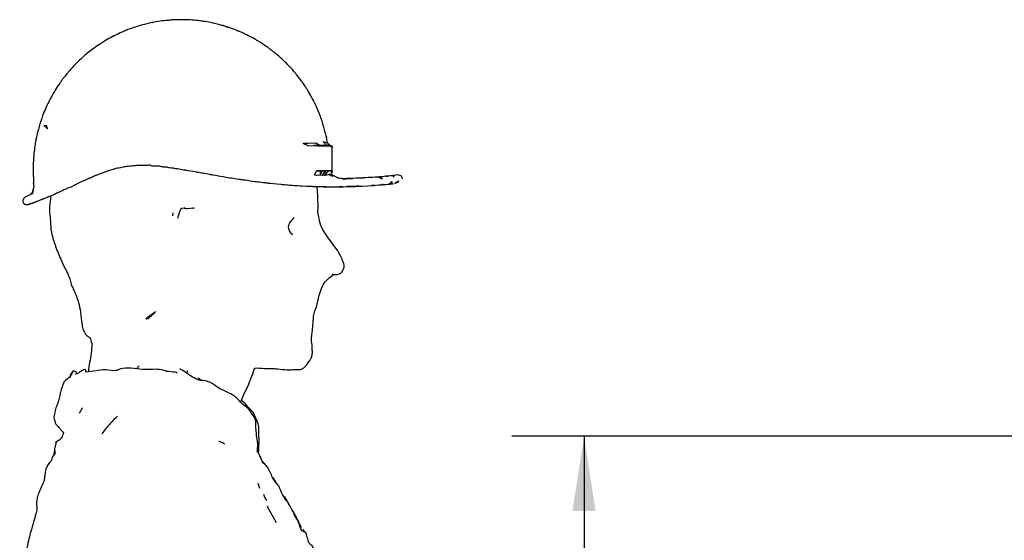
# Paper-space layout 'Sheet7' of a CAD drawing. Header units: inches. Extents: x 2.58 to 9.71, y 0.37 to 7.49.
# Tile 4 of 13: x 2.59 to 4.29, y 6.56 to 7.46. Entities that reach past the tile are written whole.
import ezdxf

# ---------------------------------------------------------------- set-up
doc = ezdxf.new("R2010")
doc.units = ezdxf.units.IN
doc.header["$MEASUREMENT"] = 0
doc.layers.add('FORMAT', color=7, linetype='Continuous')
doc.styles.add('SLDTEXTSTYLE0', font='TXT', dxfattribs={"width": 0.75})
doc.dimstyles.new('SLDDIMSTYLE11', dxfattribs={"dimtxt": 0.104167, "dimasz": 0.13, "dimexe": 0, "dimexo": 0.0625, "dimgap": 0.026042, "dimtad": 0, "dimtih": 1, "dimtoh": 1, "dimdec": 1, "dimlfac": 18, "dimrnd": 1e-09, "dimzin": 12, "dimdsep": 46, "dimtxsty": 'SLDTEXTSTYLE0', "dimsah": 1, "dimcen": 0.09, "dimadec": 0, "dimazin": 3, "dimtfac": 1, "dimtdec": 1, "dimtofl": 0, "dimtmove": 0, "dimatfit": 3, "dimfxl": 1, "dimfrac": 2, "dimtolj": 1, "dimtzin": 12, "dimarcsym": 0})

# ---------------------------------------------------------------- blocks, each defined once
blk = doc.blocks.new('_D_34')
at = {"layer": 'FORMAT', "color": 7}
for p, q in [((6.2033, 6.7415), (3.4416, 6.7415)), ((3.5666, 6.7415), (3.5666, 5.2082)), ((3.4126, 5.1871), (3.3809, 5.1871)), ((3.3809, 5.1871), (3.3809, 5.0216)), ((3.7205, 5.1871), (3.7522, 5.1871)), ((3.7522, 5.1871), (3.7522, 5.0216)), ((3.3809, 5.0216), (3.4126, 5.0216)), ((3.7522, 5.0216), (3.7205, 5.0216)), ((3.5666, 3.3413), (3.5666, 4.8616)), ((4.2917, 3.3413), (3.4416, 3.3413))]:
    blk.add_line(p, q, dxfattribs=at)
for points in [[(3.5666, 6.7415), (3.5466, 6.6115), (3.5866, 6.6115)], [(3.5666, 3.3413), (3.5866, 3.4713), (3.5466, 3.4713)]]:
    blk.add_solid(points, dxfattribs=at)
at = {"layer": 'FORMAT', "color": 7, "char_height": 0.10417, "attachment_point": 1, "style": 'SLDTEXTSTYLE0'}
for s, insert in [('1555', (3.4126, 5.1559)), ('61.2', (3.4319, 4.9959))]:
    blk.add_mtext(s, dxfattribs=dict(at, insert=insert))

psp = doc.layouts.new('Sheet7')

# ---------------------------------------------------------------- linework, layer by layer
at = {"color": 7, "linetype": 'Continuous', "lineweight": 25}
for p, q in [((2.6356, 7.27981), (2.63051, 7.27987)), ((3.11671, 7.24568), (3.09803, 7.24568)), ((3.12215, 7.24924), (3.12215, 7.24924)), ((3.12661, 7.24568), (3.12718, 7.24568)), ((3.12718, 7.24568), (3.12797, 7.24506)), ((3.12824, 7.24485), (3.12992, 7.24353)), ((3.12992, 7.22692), (3.12992, 7.24415)), ((3.12992, 7.2013), (3.12992, 7.22241)), ((3.09954, 7.19417), (3.10297, 7.20125)), ((3.10908, 7.20123), (3.11296, 7.20123)), ((3.10908, 7.20123), (3.10921, 7.19369)), ((3.11296, 7.20123), (3.10921, 7.19369)), ((3.11738, 7.20123), (3.11259, 7.19315)), ((3.11296, 7.20123), (3.11738, 7.20123)), ((3.11818, 7.20123), (3.11695, 7.19359)), ((3.12337, 7.20123), (3.11695, 7.19359)), ((3.11738, 7.20123), (3.11818, 7.20123)), ((3.12337, 7.20123), (3.11818, 7.20123)), ((3.12992, 7.20126), (3.12756, 7.19304)), ((3.1299, 7.2012), (3.12992, 7.20123)), ((3.12992, 7.20125), (3.12991, 7.20123)), ((3.12991, 7.20122), (3.12992, 7.20125)), ((3.12992, 7.20123), (3.12992, 7.20125)), ((3.11259, 7.19315), (3.10921, 7.19369)), ((3.12989, 7.19259), (3.12886, 7.19353)), ((3.16611, 7.18836), (3.14758, 7.18789)), ((3.152, 7.18793), (3.16517, 7.18832)), ((3.21723, 7.18705), (3.21476, 7.19057)), ((3.25203, 7.1874), (3.25203, 7.1874)), ((3.14542, 7.17396), (3.14755, 7.17399)), ((3.14802, 7.17399), (3.14617, 7.17395)), ((3.21457, 7.17833), (3.21483, 7.1785)), ((3.21483, 7.1785), (3.21493, 7.17845)), ((2.59432, 7.15201), (2.59433, 7.152)), ((2.61009, 7.16312), (2.60779, 7.16113)), ((2.60911, 7.16212), (2.60999, 7.16283)), ((2.60996, 7.16273), (2.60997, 7.16271)), ((2.60999, 7.16283), (2.60999, 7.16283)), ((2.59395, 7.1477), (2.5941, 7.14774)), ((2.87529, 7.13769), (2.87375, 7.13594)), ((2.86403, 7.12482), (2.86188, 7.1187)), ((3.12879, 7.01858), (3.13256, 7.0217)), ((3.145, 7.02392), (3.145, 7.02399)), ((2.79537, 6.86322), (2.79089, 6.85799)), ((2.68214, 6.8543), (2.68219, 6.85535)), ((2.6822, 6.85511), (2.68218, 6.8551)), ((2.68219, 6.85427), (2.6822, 6.85511)), ((2.6884, 6.85026), (2.68774, 6.85032)), ((2.68831, 6.85021), (2.68782, 6.85021)), ((2.70377, 6.85261), (2.70367, 6.8527)), ((2.8428, 6.85367), (2.84179, 6.85343)), ((2.87856, 6.85039), (2.8791, 6.8545)), ((2.90292, 6.83804), (2.8981, 6.84163)), ((2.69684, 6.79008), (2.69168, 6.78092)), ((2.69685, 6.79018), (2.69683, 6.79001)), ((2.65173, 6.73007), (2.65168, 6.73007)), ((2.65014, 6.71224), (2.64852, 6.70851)), ((2.6494, 6.7157), (2.64912, 6.71011)), ((3.00648, 6.70418), (3.00492, 6.70726)), ((3.00457, 6.65069), (3.00157, 6.65913)), ((3.01982, 6.62261), (3.01968, 6.62297))]:
    psp.add_line(p, q, dxfattribs=at)
at = {"color": 7, "linetype": 'Continuous', "lineweight": 25, "flags": 128}
for points in [[(2.63051, 7.27987), (2.63667, 7.27415), (2.6356, 7.27981)], [(3.12121, 7.24918), (3.11456, 7.25187), (3.12033, 7.24568), (3.11671, 7.24568)], [(3.10885, 7.24568), (3.10194, 7.24926), (3.0971, 7.24903), (3.09211, 7.24924), (3.08858, 7.24864), (3.08467, 7.24876), (3.07963, 7.24895)], [(3.12981, 7.24249), (3.12606, 7.24414), (3.10478, 7.24415), (3.08839, 7.24508), (3.07963, 7.24895)], [(3.12215, 7.24924), (3.12215, 7.24924), (3.12121, 7.24918)], [(3.1298, 7.20155), (3.12992, 7.22172), (3.12981, 7.24249)], [(3.12992, 7.24415), (3.12992, 7.24415), (3.12981, 7.24249)], [(3.1298, 7.20155), (3.11717, 7.20135), (3.10297, 7.20125)], [(3.10297, 7.20125), (3.10683, 7.20123), (3.10908, 7.20123)], [(3.1298, 7.20155), (3.12992, 7.20135), (3.12992, 7.20126)], [(3.10921, 7.19369), (3.10723, 7.19312), (3.10432, 7.19403), (3.10251, 7.19347), (3.09954, 7.19417)], [(3.11695, 7.19359), (3.11419, 7.19397), (3.11259, 7.19315)], [(3.12756, 7.19304), (3.12525, 7.1955), (3.1233, 7.19443), (3.12071, 7.19402), (3.1186, 7.19414), (3.11695, 7.19359)], [(3.1537, 7.18788), (3.14815, 7.1878), (3.15437, 7.1874), (3.1537, 7.18788)], [(3.21723, 7.18705), (3.20994, 7.19073), (3.21476, 7.19057)], [(3.23689, 7.19052), (3.23666, 7.19316), (3.23606, 7.19225), (3.23689, 7.19052)], [(3.24548, 7.18384), (3.23884, 7.17972), (3.24348, 7.18167), (3.24548, 7.18384)], [(3.23361, 7.18302), (3.23205, 7.17962), (3.22816, 7.17844), (3.23361, 7.18302)], [(2.66426, 6.74776), (2.66424, 6.7475), (2.66163, 6.73899), (2.66167, 6.73865), (2.66167, 6.73865)], [(3.03359, 6.59123), (3.01782, 6.61878), (3.01936, 6.6198), (3.01936, 6.6198)]]:
    psp.add_lwpolyline(points, dxfattribs=at)
at = {"color": 7, "linetype": 'Continuous', "lineweight": 25}
for centre, radius, start, end in [((3.12467, 7.60416), 0.40293, 269.81499, 270.74586), ((3.14664, 7.18373), 0.02123, 146.29361, 153.99648)]:
    psp.add_arc(centre, radius, start, end, dxfattribs=at)
for points, knots in [([(3.12215, 7.24924), (3.12201, 7.24993), (3.12179, 7.25101), (3.1189, 7.26663), (3.12073, 7.25746), (3.11922, 7.26319), (3.11679, 7.27315), (3.11619, 7.27579), (3.11614, 7.27598), (3.11517, 7.279), (3.11303, 7.28707), (3.10951, 7.29625), (3.1088, 7.29828), (3.10835, 7.29949), (3.10841, 7.29927), (3.10463, 7.30803), (3.10336, 7.31129), (3.10319, 7.3122), (3.09787, 7.32291), (3.09555, 7.32754), (3.09592, 7.32663), (3.08979, 7.33799), (3.08621, 7.34356), (3.08439, 7.34659), (3.08203, 7.35025), (3.07788, 7.35594), (3.07858, 7.35502), (3.0678, 7.36934), (3.06699, 7.37017), (3.05673, 7.38202), (3.0584, 7.38017), (3.05298, 7.38578), (3.05001, 7.38887), (3.0483, 7.3903), (3.04048, 7.3982), (3.02649, 7.40926), (3.02954, 7.40727), (3.02708, 7.40879), (3.0179, 7.41604), (3.01308, 7.41925), (3.00949, 7.42166), (3.00414, 7.42513), (2.99729, 7.42919), (2.99081, 7.43285), (2.98953, 7.43354), (2.98452, 7.43625), (2.97302, 7.44147), (2.96793, 7.44381), (2.96945, 7.44306), (2.9556, 7.44878), (2.95542, 7.44858), (2.95194, 7.44988), (2.94236, 7.45296), (2.95511, 7.44856), (2.94252, 7.45285), (2.94262, 7.45281), (2.93513, 7.4548), (2.92437, 7.45774), (2.92099, 7.45825), (2.91119, 7.46023), (2.9085, 7.46061), (2.89973, 7.46174), (2.89634, 7.46225), (2.8896, 7.46261), (2.88252, 7.46329), (2.88075, 7.46336), (2.8759, 7.46347), (2.86773, 7.4636), (2.8685, 7.46362), (2.86764, 7.4636), (2.86362, 7.46345), (2.85535, 7.46313), (2.85162, 7.46308), (2.84923, 7.46284), (2.84453, 7.46215), (2.83679, 7.46178), (2.82691, 7.46008), (2.82126, 7.45914), (2.81783, 7.45851), (2.81905, 7.45874), (2.81234, 7.45752), (2.80543, 7.45549), (2.80108, 7.45454), (2.80106, 7.45454), (2.79788, 7.45359), (2.78862, 7.45073), (2.7855, 7.44976), (2.78614, 7.44996), (2.77457, 7.44574), (2.77443, 7.44571), (2.77381, 7.44546), (2.77151, 7.44443), (2.76806, 7.44308), (2.7606, 7.43975), (2.74536, 7.43207), (2.75399, 7.43646), (2.75232, 7.43586), (2.74712, 7.43298), (2.7465, 7.43259), (2.73785, 7.42799), (2.73156, 7.42385), (2.72846, 7.4219), (2.72006, 7.41645), (2.71236, 7.41043), (2.70953, 7.40836), (2.70607, 7.40537), (2.70237, 7.40247), (2.70065, 7.40083), (2.69211, 7.39335), (2.68739, 7.38863), (2.67736, 7.3782), (2.67446, 7.37438), (2.67109, 7.3708), (2.66776, 7.36667), (2.66282, 7.3601), (2.66506, 7.36344), (2.65798, 7.35333), (2.65797, 7.35349), (2.65321, 7.3465), (2.6506, 7.34239), (2.6477, 7.33747), (2.64839, 7.33869), (2.64013, 7.3235), (2.63939, 7.32231), (2.63678, 7.31698), (2.63257, 7.30796), (2.62959, 7.30027), (2.62584, 7.29047), (2.62478, 7.28687), (2.6239, 7.28413), (2.62307, 7.28098), (2.62106, 7.27327), (2.62026, 7.27197), (2.61803, 7.26228), (2.61526, 7.24936), (2.61789, 7.26122), (2.61465, 7.2446), (2.61344, 7.23301), (2.61324, 7.23288), (2.61298, 7.22972), (2.61309, 7.23023), (2.6116, 7.20995), (2.61207, 7.2079), (2.61205, 7.19251), (2.61234, 7.19088), (2.61278, 7.18575), (2.61272, 7.18153), (2.61259, 7.17837), (2.61294, 7.18428), (2.61217, 7.17129), (2.61344, 7.17953), (2.61069, 7.16042), (2.60846, 7.15919), (2.6123, 7.16969), (2.61053, 7.16442), (2.60996, 7.16273)], [0, 0, 0, 0, 0.0057373, 0.0090655, 0.0270714, 0.0339509, 0.0412996, 0.041466, 0.0414751, 0.0417122, 0.0497557, 0.0565648, 0.0575547, 0.0575948, 0.0590732, 0.0614253, 0.0787955, 0.0929735, 0.1005384, 0.1007024, 0.1028162, 0.1095801, 0.1191341, 0.1201839, 0.1307904, 0.1309863, 0.1337784, 0.1423102, 0.1508191, 0.156153, 0.167172, 0.1781362, 0.1795318, 0.1859543, 0.1968704, 0.2083179, 0.2267997, 0.252748, 0.261736, 0.2619454, 0.2642471, 0.2728516, 0.2798135, 0.2910626, 0.2934707, 0.3049011, 0.3141639, 0.3144728, 0.3166719, 0.326201, 0.3390039, 0.3396067, 0.3474622, 0.3533792, 0.3587577, 0.3607762, 0.3644411, 0.3774104, 0.3900346, 0.3901083, 0.4032185, 0.4153947, 0.4244395, 0.4433454, 0.4450269, 0.445563, 0.4505991, 0.4544355, 0.4547038, 0.4547165, 0.4560883, 0.4647605, 0.4665257, 0.4691749, 0.4781744, 0.4876628, 0.4878302, 0.4978231, 0.4987719, 0.5003542, 0.5011247, 0.5152063, 0.5152272, 0.515241, 0.5152833, 0.5261679, 0.526376, 0.5275949, 0.535239, 0.5354492, 0.5354676, 0.5378155, 0.5559188, 0.5586134, 0.5718948, 0.5846433, 0.596458, 0.5964734, 0.5978132, 0.6062293, 0.6121951, 0.6142732, 0.6224723, 0.6314791, 0.6320074, 0.6441432, 0.6443766, 0.6445216, 0.6533607, 0.660179, 0.6610177, 0.6812808, 0.684693, 0.6847714, 0.6917432, 0.7068094, 0.7150105, 0.7268374, 0.7270551, 0.7386247, 0.7386842, 0.7405156, 0.7526148, 0.754835, 0.7549499, 0.7645106, 0.7749612, 0.7750101, 0.7936645, 0.7943208, 0.7957158, 0.8182398, 0.8286909, 0.830176, 0.8399499, 0.8609061, 0.8672066, 0.8752046, 0.8776491, 0.8777338, 0.8813113, 0.8905295, 0.9024033, 0.9037029, 0.9191241, 0.9302697, 0.9303023, 0.9304004, 0.9358948, 0.955787, 0.9736091, 0.9785729, 0.99108, 0.9971324, 1, 1, 1, 1]), ([(3.11671, 7.24568), (3.1194, 7.24639), (3.12286, 7.2473), (3.12864, 7.24471), (3.12992, 7.24414)], [0, 0, 0, 0, 0.7800591, 1, 1, 1, 1]), ([(3.12992, 7.24415), (3.12948, 7.24447), (3.12806, 7.24549), (3.13422, 7.23938), (3.12322, 7.24848), (3.12257, 7.24895), (3.12215, 7.24924)], [0, 0, 0, 0, 0.2548603, 0.8251381, 0.8900441, 1, 1, 1, 1]), ([(2.66384, 7.16807), (2.66462, 7.16862), (2.66594, 7.16955), (2.67053, 7.17054), (2.67191, 7.17184), (2.67722, 7.17263), (2.68429, 7.17741), (2.68521, 7.17769), (2.69152, 7.18106), (2.69628, 7.18284), (2.70105, 7.18508), (2.70377, 7.18639), (2.70888, 7.18901), (2.71009, 7.18899), (2.7146, 7.19125), (2.71818, 7.19299), (2.72441, 7.19513), (2.72913, 7.19714), (2.73566, 7.19935), (2.74066, 7.20151), (2.74787, 7.20333), (2.75303, 7.2051), (2.7591, 7.20671), (2.76517, 7.20795), (2.77084, 7.20906), (2.77516, 7.20979), (2.78333, 7.21034), (2.7904, 7.21119), (2.79911, 7.21129), (2.80517, 7.21125), (2.81111, 7.21104), (2.814, 7.21231), (2.81712, 7.20983), (2.82338, 7.21054), (2.82807, 7.20965), (2.83025, 7.21011), (2.83501, 7.20871), (2.84083, 7.20855), (2.84889, 7.20728), (2.85198, 7.20663), (2.85674, 7.20615), (2.85632, 7.20612), (2.85887, 7.20541), (2.86306, 7.20554), (2.87007, 7.20369), (2.87496, 7.20317), (2.88141, 7.2018), (2.88859, 7.20091), (2.89832, 7.19888), (2.90682, 7.1981), (2.9159, 7.19574), (2.92766, 7.19397), (2.93695, 7.19226), (2.95262, 7.18952), (2.96506, 7.18758), (2.97336, 7.18643), (2.97846, 7.1856), (2.97347, 7.18655), (2.99306, 7.18359), (3.00011, 7.18272), (3.01206, 7.18117), (3.02338, 7.17987), (3.03136, 7.17898), (3.04436, 7.17791), (3.04371, 7.17789), (3.05054, 7.17742), (3.05749, 7.1769), (3.06855, 7.17592), (3.08885, 7.17494), (3.09757, 7.17452), (3.09673, 7.17455), (3.10758, 7.17425), (3.1188, 7.17421), (3.12663, 7.17386), (3.12787, 7.17386), (3.12678, 7.17376), (3.15296, 7.17402), (3.1392, 7.17382), (3.1474, 7.17398), (3.14813, 7.17399)], [0, 0, 0, 0, 0.013555, 0.0230459, 0.024736, 0.0266153, 0.0550614, 0.0565022, 0.066993, 0.0827529, 0.0854722, 0.0946307, 0.1055485, 0.1138083, 0.1163252, 0.1313284, 0.1412229, 0.1525069, 0.1592342, 0.1772026, 0.1843189, 0.1969313, 0.2055788, 0.2204402, 0.2218037, 0.2368495, 0.2465475, 0.2620558, 0.2722997, 0.2882998, 0.2918054, 0.3008554, 0.3040726, 0.31766, 0.3234765, 0.3279911, 0.3335248, 0.3439367, 0.3570403, 0.3659245, 0.3694373, 0.3697034, 0.3699013, 0.3795084, 0.3967415, 0.4000733, 0.4026617, 0.4272818, 0.433352, 0.4485714, 0.4665091, 0.4765809, 0.5033704, 0.5107859, 0.5504854, 0.5557437, 0.5612931, 0.5631675, 0.5807799, 0.6034405, 0.624302, 0.6358871, 0.6717409, 0.676776, 0.6781299, 0.6793977, 0.7018921, 0.7328058, 0.7380992, 0.7950764, 0.7997275, 0.8029477, 0.8543917, 0.8589213, 0.8590823, 0.8597654, 0.9627216, 0.99671, 1, 1, 1, 1]), ([(3.12894, 7.19545), (3.12908, 7.19618), (3.13009, 7.20146), (3.12785, 7.19223), (3.12992, 7.19991), (3.12992, 7.20126), (3.12992, 7.20126)], [0, 0, 0, 0, 0.1116865, 0.8018045, 0.9998874, 1, 1, 1, 1]), ([(3.12815, 7.19407), (3.1288, 7.1936), (3.13196, 7.1913), (3.12895, 7.1918), (3.13031, 7.19201), (3.1305, 7.19204)], [0, 0, 0, 0, 0.1830798, 0.8876928, 1, 1, 1, 1]), ([(3.25203, 7.1874), (3.25183, 7.18802), (3.2515, 7.18908), (3.25109, 7.19125), (3.24955, 7.19262), (3.249, 7.19306), (3.24874, 7.193), (3.2422, 7.1954), (3.2391, 7.19346), (3.23444, 7.19311), (3.2371, 7.19332), (3.21547, 7.19125), (3.23363, 7.19299), (3.2116, 7.19068), (3.19589, 7.18995), (3.17946, 7.18878), (3.18157, 7.189), (3.17955, 7.18883), (3.16072, 7.18812), (3.15953, 7.18813), (3.14535, 7.18765), (3.14866, 7.18792), (3.14034, 7.18914), (3.14288, 7.18761), (3.13701, 7.19116), (3.13257, 7.19256), (3.12975, 7.1948), (3.12929, 7.19523), (3.12898, 7.19551)], [0, 0, 0, 0, 0.0058342, 0.0099803, 0.0167469, 0.0169145, 0.017689, 0.0285543, 0.0580508, 0.0585878, 0.0680297, 0.0863955, 0.153073, 0.211495, 0.3184983, 0.3204953, 0.3516875, 0.3819283, 0.6242843, 0.6866769, 0.8589543, 0.8843515, 0.9252566, 0.9587175, 0.9665961, 0.9825831, 0.9883177, 1, 1, 1, 1]), ([(2.65985, 7.16628), (2.66081, 7.1667), (2.66188, 7.16717), (2.66368, 7.16799), (2.66384, 7.16807)], [0, 0, 0, 0, 0.9082899, 1, 1, 1, 1]), ([(3.10605, 7.12839), (3.10576, 7.12839), (3.10495, 7.12841), (3.10654, 7.13817), (3.10489, 7.15402), (3.10531, 7.15892), (3.10426, 7.16889), (3.10427, 7.17332), (3.10427, 7.17437)], [0, 0, 0, 0, 0.03227666, 0.08748033, 0.507688, 0.74275426, 0.93900633, 1, 1, 1, 1]), ([(3.10427, 7.1743), (3.10629, 7.17425), (3.11196, 7.1741), (3.11332, 7.17402), (3.12043, 7.17389), (3.12272, 7.17391), (3.12492, 7.17392)], [0, 0, 0, 0, 0.2668564, 0.7489256, 0.7593424, 1, 1, 1, 1]), ([(3.1301, 7.17388), (3.13982, 7.17391), (3.14968, 7.17395), (3.15413, 7.17403), (3.15442, 7.17403), (3.15474, 7.17404), (3.1662, 7.17472), (3.16272, 7.17418), (3.16347, 7.1743), (3.16618, 7.17441), (3.21578, 7.17644), (3.20093, 7.17631), (3.19779, 7.17595), (3.20662, 7.17665), (3.21793, 7.17751), (3.21747, 7.17749), (3.21759, 7.1775), (3.21741, 7.17748), (3.21964, 7.17768), (3.21197, 7.177), (3.23428, 7.17892), (3.23302, 7.17898), (3.23534, 7.17918), (3.23541, 7.17922), (3.23604, 7.17937), (3.232, 7.17892), (3.22822, 7.1785)], [0, 0, 0, 0, 0.0624989, 0.0633616, 0.0638637, 0.0646698, 0.0655078, 0.314982, 0.3159845, 0.3450471, 0.3822638, 0.6269033, 0.6387155, 0.6389462, 0.7608243, 0.7620502, 0.762661, 0.7633838, 0.768112, 0.7809695, 0.9414663, 0.9589042, 0.9605663, 0.9630513, 0.9654973, 1, 1, 1, 1]), ([(3.13727, 7.17388), (3.13749, 7.17387), (3.13778, 7.17386), (3.13903, 7.17388), (3.1393, 7.17388)], [0, 0, 0, 0, 0.7871407, 1, 1, 1, 1]), ([(3.14603, 7.17395), (3.14513, 7.17393), (3.14305, 7.17389), (3.14484, 7.17394), (3.14586, 7.17398)], [0, 0, 0, 0, 0.4307462, 1, 1, 1, 1]), ([(3.16056, 7.17421), (3.16028, 7.1742), (3.15246, 7.17389), (3.15665, 7.17406), (3.16069, 7.17421)], [0, 0, 0, 0, 0.0355014, 1, 1, 1, 1]), ([(3.15659, 7.1741), (3.1566, 7.1741), (3.15761, 7.17411), (3.15671, 7.17408), (3.15869, 7.17415), (3.15928, 7.17417)], [0, 0, 0, 0, 0.0100821, 0.7019906, 1, 1, 1, 1]), ([(3.16179, 7.17426), (3.16248, 7.17427), (3.16339, 7.1743), (3.1614, 7.17426), (3.16091, 7.17425)], [0, 0, 0, 0, 0.75556955, 1, 1, 1, 1]), ([(3.16142, 7.17426), (3.17209, 7.17467), (3.18545, 7.17519), (3.16567, 7.17441), (3.16167, 7.17425)], [0, 0, 0, 0, 0.7976269, 1, 1, 1, 1]), ([(2.59433, 7.152), (2.59415, 7.15065), (2.59397, 7.14929), (2.59395, 7.14771), (2.59395, 7.1477)], [0, 0, 0, 0, 0.9936189, 1, 1, 1, 1]), ([(2.5941, 7.14774), (2.59456, 7.14685), (2.59532, 7.1454), (2.59562, 7.14532), (2.59631, 7.14424), (2.59836, 7.14336), (2.60028, 7.14244), (2.60253, 7.14311), (2.60859, 7.14397), (2.60187, 7.14298), (2.61164, 7.14578), (2.61053, 7.14577), (2.61389, 7.14685), (2.61634, 7.14779), (2.61817, 7.1485), (2.6226, 7.15027), (2.62613, 7.15159), (2.62976, 7.15321), (2.63298, 7.15438), (2.63563, 7.15548), (2.63953, 7.15718), (2.64279, 7.15827), (2.6541, 7.16387), (2.65549, 7.16387), (2.65907, 7.16585), (2.65985, 7.16628)], [0, 0, 0, 0, 0.0179783, 0.0291292, 0.0319462, 0.0369608, 0.0643082, 0.1125148, 0.1147178, 0.2902826, 0.294214, 0.4095856, 0.4713412, 0.5130484, 0.5453358, 0.6109807, 0.6766482, 0.6981838, 0.7493143, 0.7808736, 0.7920876, 0.8916985, 0.9377871, 0.9865713, 1, 1, 1, 1]), ([(2.60997, 7.16271), (2.60951, 7.1624), (2.6079, 7.16132), (2.60444, 7.15836), (2.60445, 7.15898), (2.60104, 7.15703), (2.59777, 7.15556), (2.59666, 7.15509), (2.5962, 7.15455), (2.59515, 7.15313), (2.59432, 7.15201)], [0, 0, 0, 0, 0.0689677, 0.2402137, 0.4439578, 0.6657634, 0.8189808, 0.867101, 0.8951045, 1, 1, 1, 1]), ([(2.62664, 7.15186), (2.6269, 7.15194), (2.62797, 7.15227), (2.62915, 7.15316), (2.63052, 7.15322), (2.63085, 7.15356), (2.63088, 7.15359)], [0, 0, 0, 0, 0.1834831, 0.7479071, 0.9729284, 1, 1, 1, 1]), ([(2.63211, 7.15407), (2.63211, 7.15406), (2.6321, 7.15402), (2.63217, 7.15408), (2.63222, 7.15411)], [0, 0, 0, 0, 0.30932495, 1, 1, 1, 1]), ([(2.63604, 7.15567), (2.63605, 7.15567), (2.63672, 7.15588), (2.63783, 7.15643), (2.63985, 7.15726), (2.64131, 7.15789), (2.64234, 7.15833)], [0, 0, 0, 0, 0.0058281, 0.2906835, 0.5011993, 1, 1, 1, 1]), ([(2.64234, 7.15837), (2.64231, 7.15805), (2.64173, 7.15186), (2.64069, 7.14494), (2.63966, 7.13289), (2.6414, 7.12256), (2.64199, 7.1088), (2.64268, 7.10004), (2.64506, 7.08737), (2.64796, 7.07844), (2.65358, 7.06215), (2.6581, 7.05249), (2.66204, 7.04226), (2.66582, 7.0348), (2.67308, 7.02305), (2.67653, 7.00868), (2.67994, 6.99929), (2.6851, 6.98881), (2.69027, 6.97538), (2.69478, 6.95503), (2.69572, 6.94024), (2.69753, 6.92841), (2.7001, 6.92308), (2.70221, 6.91842), (2.70584, 6.91549), (2.71269, 6.91015), (2.7116, 6.90609), (2.71385, 6.90183), (2.71395, 6.90166)], [0, 0, 0, 0, 0.0035666, 0.068197, 0.0753295, 0.1348474, 0.1809967, 0.223454, 0.235131, 0.3206818, 0.3247945, 0.4231498, 0.4336238, 0.4473261, 0.5145705, 0.5819035, 0.6082129, 0.6229451, 0.7094423, 0.7676465, 0.8495722, 0.8685242, 0.8997169, 0.9091186, 0.9322679, 0.947934, 0.9978629, 1, 1, 1, 1]), ([(2.60794, 7.14471), (2.60793, 7.14471), (2.60706, 7.14421), (2.60264, 7.14282), (2.60458, 7.14385), (2.60773, 7.14468), (2.608, 7.14475)], [0, 0, 0, 0, 0.0056437, 0.4366102, 0.9522455, 1, 1, 1, 1]), ([(2.60893, 7.14508), (2.60934, 7.14524), (2.61067, 7.14574), (2.61131, 7.14564), (2.61274, 7.14646), (2.61278, 7.14648)], [0, 0, 0, 0, 0.3043911, 0.9828019, 1, 1, 1, 1]), ([(2.61903, 7.14884), (2.61909, 7.14884), (2.61917, 7.14883), (2.61938, 7.14898), (2.6194, 7.14899)], [0, 0, 0, 0, 0.8857724, 1, 1, 1, 1]), ([(2.88996, 7.13671), (2.88996, 7.13671), (2.89427, 7.13777), (2.87917, 7.13384), (2.86737, 7.13894), (2.86523, 7.1299), (2.86403, 7.12482)], [0, 0, 0, 0, 0.0000006, 0.3613215, 0.6409848, 1, 1, 1, 1]), ([(2.85437, 7.12886), (2.85422, 7.12823), (2.8536, 7.12555), (2.85333, 7.12427), (2.85312, 7.12328)], [0, 0, 0, 0, 0.2347215, 1, 1, 1, 1]), ([(3.0618, 7.09104), (3.06175, 7.09097), (3.06129, 7.0902), (3.04949, 7.10421), (3.05881, 7.11439), (3.06431, 7.12041)], [0, 0, 0, 0, 0.0411474, 0.4335295, 1, 1, 1, 1]), ([(3.14748, 7.04808), (3.14726, 7.04862), (3.1421, 7.06118), (3.12635, 7.08041), (3.10905, 7.10518), (3.10683, 7.12235), (3.10605, 7.12839)], [0, 0, 0, 0, 0.019342, 0.4426584, 0.8039039, 1, 1, 1, 1]), ([(3.145, 7.02399), (3.14519, 7.02406), (3.14643, 7.02454), (3.15004, 7.03121), (3.15169, 7.03723), (3.14842, 7.04475), (3.14782, 7.04689), (3.14748, 7.04808)], [0, 0, 0, 0, 0.0547119, 0.3609231, 0.4834837, 0.715214, 1, 1, 1, 1]), ([(2.99577, 6.85916), (2.99606, 6.85922), (3.00086, 6.86025), (3.01259, 6.85809), (3.02434, 6.85897), (3.04013, 6.85754), (3.05608, 6.85546), (3.0665, 6.85777), (3.07464, 6.85615), (3.08206, 6.86002), (3.0862, 6.86621), (3.09163, 6.8722), (3.09445, 6.87776), (3.09508, 6.8817), (3.09603, 6.88572), (3.09551, 6.89019), (3.09593, 6.89812), (3.09352, 6.90768), (3.09617, 6.92375), (3.09705, 6.93953), (3.09831, 6.95503), (3.10469, 6.96751), (3.10581, 6.98014), (3.10833, 6.98865), (3.11055, 6.99414), (3.115, 7.00805), (3.12371, 7.0147), (3.12879, 7.01858)], [0, 0, 0, 0, 0.0038986, 0.0660146, 0.1204523, 0.1397398, 0.249647, 0.2648689, 0.3189193, 0.3204425, 0.3630456, 0.4021888, 0.4115252, 0.4331445, 0.447666, 0.4581351, 0.4856358, 0.5361633, 0.5677369, 0.6689117, 0.7091623, 0.758101, 0.83803, 0.8498281, 0.8584345, 0.9172731, 1, 1, 1, 1]), ([(3.13019, 7.02243), (3.1321, 7.02195), (3.13604, 7.02097), (3.14138, 7.02247), (3.14417, 7.02359), (3.145, 7.02392)], [0, 0, 0, 0, 0.40091077, 0.82400826, 1, 1, 1, 1]), ([(2.82404, 6.95728), (2.8157, 6.95187), (2.80393, 6.94423), (2.81205, 6.94414), (2.81927, 6.95205), (2.82404, 6.95728)], [0, 0, 0, 0, 0.4508756, 0.6367924, 1, 1, 1, 1]), ([(2.71412, 6.9017), (2.71389, 6.90032), (2.71277, 6.89357), (2.71277, 6.88097), (2.70926, 6.86893), (2.70851, 6.86128), (2.70795, 6.85731), (2.70774, 6.85477), (2.70759, 6.85304)], [0, 0, 0, 0, 0.0874029, 0.4265408, 0.7549197, 0.8448824, 0.8936841, 1, 1, 1, 1]), ([(2.8017, 6.85645), (2.79525, 6.85772), (2.78357, 6.86001), (2.76328, 6.8592), (2.75483, 6.85307), (2.73625, 6.85775), (2.72052, 6.85409), (2.70946, 6.85311), (2.70377, 6.85261)], [0, 0, 0, 0, 0.18993724, 0.34366132, 0.45049073, 0.6167399, 0.80277859, 1, 1, 1, 1]), ([(2.67512, 6.84445), (2.66979, 6.83967), (2.66394, 6.83443), (2.66474, 6.83401), (2.66482, 6.83397)], [0, 0, 0, 0, 0.911781, 1, 1, 1, 1]), ([(2.68219, 6.85535), (2.68181, 6.85483), (2.67925, 6.85128), (2.67965, 6.85012), (2.67622, 6.84468), (2.67477, 6.8424)], [0, 0, 0, 0, 0.0907936, 0.6172463, 1, 1, 1, 1]), ([(2.68172, 6.85469), (2.68141, 6.85442), (2.67994, 6.85317), (2.67621, 6.84793), (2.67592, 6.84561), (2.67571, 6.84396)], [0, 0, 0, 0, 0.0719751, 0.3378484, 1, 1, 1, 1]), ([(2.68782, 6.85021), (2.68746, 6.85091), (2.6866, 6.85262), (2.68379, 6.85368), (2.68214, 6.8543)], [0, 0, 0, 0, 0.4131273, 1, 1, 1, 1]), ([(2.70367, 6.8527), (2.7032, 6.85543), (2.70222, 6.86122), (2.68708, 6.84686), (2.68546, 6.84926), (2.68527, 6.84955)], [0, 0, 0, 0, 0.4391414, 0.9327645, 1, 1, 1, 1]), ([(2.68626, 6.85229), (2.68623, 6.85235), (2.68609, 6.85268), (2.68577, 6.85266), (2.68552, 6.85265)], [0, 0, 0, 0, 0.1922882, 1, 1, 1, 1]), ([(2.84321, 6.85401), (2.84176, 6.85452), (2.83015, 6.85853), (2.81464, 6.85673), (2.80282, 6.85673), (2.80094, 6.85673)], [0, 0, 0, 0, 0.1076639, 0.858026, 1, 1, 1, 1]), ([(2.86038, 6.85133), (2.86038, 6.85133), (2.86563, 6.85173), (2.85422, 6.8527), (2.8428, 6.85367)], [0, 0, 0, 0, 0.0000014, 1, 1, 1, 1]), ([(2.90448, 6.83788), (2.90285, 6.83782), (2.89692, 6.83756), (2.8776, 6.85086), (2.86881, 6.8566), (2.86589, 6.8585)], [0, 0, 0, 0, 0.2011164, 0.7347212, 1, 1, 1, 1]), ([(2.97124, 6.80044), (2.97155, 6.8011), (2.9744, 6.80725), (2.97907, 6.81935), (2.98569, 6.83021), (2.98771, 6.83801), (2.99109, 6.84497), (2.99367, 6.85255), (2.99536, 6.85857), (2.99554, 6.85922)], [0, 0, 0, 0, 0.0347269, 0.3248378, 0.6056893, 0.6258411, 0.7031691, 0.9679616, 1, 1, 1, 1]), ([(2.66482, 6.83397), (2.66459, 6.83326), (2.66288, 6.82798), (2.66063, 6.8224), (2.65763, 6.81168), (2.65615, 6.80172), (2.65242, 6.79413), (2.65045, 6.78745), (2.64886, 6.77957), (2.64672, 6.77356), (2.64942, 6.7698), (2.64937, 6.76353), (2.65322, 6.76007), (2.65808, 6.75462), (2.65991, 6.75227), (2.66283, 6.74923), (2.66454, 6.74745)], [0, 0, 0, 0, 0.019661, 0.1469925, 0.1723139, 0.3289247, 0.3750543, 0.4617171, 0.5009006, 0.6015059, 0.6648745, 0.7027747, 0.7566527, 0.7965046, 0.8805452, 1, 1, 1, 1]), ([(2.93331, 6.82482), (2.93327, 6.82485), (2.92815, 6.82799), (2.92024, 6.83516), (2.91008, 6.83718), (2.90531, 6.83792), (2.90434, 6.83807)], [0, 0, 0, 0, 0.0042326, 0.55421363, 0.9084959, 1, 1, 1, 1]), ([(2.96977, 6.80171), (2.96905, 6.80259), (2.96438, 6.80839), (2.95566, 6.81483), (2.93315, 6.82433), (2.93323, 6.8247), (2.93326, 6.82485)], [0, 0, 0, 0, 0.0717802, 0.4699153, 0.7816925, 1, 1, 1, 1]), ([(3.05483, 6.62227), (3.05462, 6.62337), (3.05408, 6.62632), (3.04788, 6.63185), (3.04118, 6.64542), (3.03765, 6.655), (3.03329, 6.66011), (3.0269, 6.66778), (3.02337, 6.67888), (3.01631, 6.69081), (3.00763, 6.69603), (3.00406, 6.71111), (3.00067, 6.71509), (3.00081, 6.71085), (3.00059, 6.72025), (3.00216, 6.7298), (2.99898, 6.73699), (2.99884, 6.74848), (2.99745, 6.75788), (2.99841, 6.7665), (2.99595, 6.77504), (2.99078, 6.77933), (2.98609, 6.78871), (2.97814, 6.79423), (2.97239, 6.79937), (2.96977, 6.80171)], [0, 0, 0, 0, 0.0134966, 0.0358615, 0.1517404, 0.1544185, 0.1643753, 0.2311952, 0.2730646, 0.3131344, 0.3847348, 0.4782924, 0.5256998, 0.5667413, 0.6125555, 0.6190805, 0.6852415, 0.7227114, 0.7748243, 0.8281082, 0.8299735, 0.8861479, 0.9043715, 0.9563558, 1, 1, 1, 1]), ([(3.00156, 6.76257), (3.00086, 6.76463), (2.99898, 6.77012), (2.99516, 6.77789), (2.99264, 6.78456), (2.98519, 6.78974), (2.98027, 6.79747), (2.97496, 6.80172), (2.97374, 6.80307), (2.97309, 6.80348), (2.97273, 6.80372)], [0, 0, 0, 0, 0.1248129, 0.3334115, 0.4679668, 0.540363, 0.9005756, 0.9525819, 0.9733745, 1, 1, 1, 1]), ([(2.75825, 6.77589), (2.75403, 6.77198), (2.74344, 6.7622), (2.73563, 6.75152), (2.73094, 6.74511)], [0, 0, 0, 0, 0.3993478, 1, 1, 1, 1]), ([(3.00321, 6.74619), (3.00328, 6.7505), (3.00339, 6.75726), (3.00205, 6.76116), (3.00156, 6.76257)], [0, 0, 0, 0, 0.6376901, 1, 1, 1, 1]), ([(3.00249, 6.71215), (3.00268, 6.71406), (3.00317, 6.71896), (3.00293, 6.72642), (3.00449, 6.73524), (3.00216, 6.74306), (3.00291, 6.74529), (3.00321, 6.74619)], [0, 0, 0, 0, 0.1460925, 0.3752113, 0.6483747, 0.8579905, 1, 1, 1, 1]), ([(2.65168, 6.73007), (2.65148, 6.72921), (2.65095, 6.72693), (2.6491, 6.72077), (2.64793, 6.71181), (2.64801, 6.70931), (2.64349, 6.70285), (2.64488, 6.6979), (2.63884, 6.69566), (2.63359, 6.68352), (2.6328, 6.67911), (2.63176, 6.67051), (2.63113, 6.66713), (2.63131, 6.66377), (2.63025, 6.66276), (2.62485, 6.65068), (2.62262, 6.6444), (2.61931, 6.63872), (2.61881, 6.63242), (2.61738, 6.62757), (2.61839, 6.61577), (2.61874, 6.61385), (2.6146, 6.59938), (2.61605, 6.60493), (2.60869, 6.57926), (2.6054, 6.56709), (2.6023, 6.55308), (2.59877, 6.53574), (2.59759, 6.51968), (2.59502, 6.49514), (2.59318, 6.46912), (2.59075, 6.43994), (2.58964, 6.41781), (2.58861, 6.40066), (2.58862, 6.38085), (2.58855, 6.35975), (2.58899, 6.33778), (2.59024, 6.32194), (2.59155, 6.30503), (2.59487, 6.28835), (2.59704, 6.27487), (2.59801, 6.26462), (2.60197, 6.24422), (2.60212, 6.22936), (2.60448, 6.21654), (2.60229, 6.2), (2.60402, 6.18379), (2.60453, 6.16321), (2.60697, 6.1485), (2.60831, 6.13419), (2.61403, 6.11948), (2.61313, 6.11962), (2.61699, 6.10665), (2.61707, 6.10657), (2.61769, 6.0989), (2.61899, 6.09287), (2.6182, 6.08184), (2.61774, 6.07098), (2.61724, 6.05141), (2.61632, 6.03264), (2.61973, 6.00813), (2.62125, 5.99804), (2.62342, 5.9808), (2.62512, 5.96895), (2.62708, 5.95562), (2.62792, 5.95078), (2.63039, 5.94018), (2.63217, 5.93226), (2.63484, 5.91948), (2.63427, 5.92333), (2.64187, 5.90978), (2.64514, 5.90326), (2.64887, 5.90214), (2.64831, 5.89439), (2.64797, 5.88958)], [0, 0, 0, 0, 0.0034961, 0.0092262, 0.0173724, 0.0252078, 0.0336859, 0.057013, 0.083013, 0.0832598, 0.0941895, 0.0967638, 0.1065124, 0.1154494, 0.1401303, 0.1430287, 0.1562554, 0.1760136, 0.1803041, 0.1977018, 0.2068401, 0.2225571, 0.2284838, 0.2582395, 0.2745125, 0.2878785, 0.3020973, 0.3128958, 0.3445617, 0.3491674, 0.38247, 0.4180432, 0.4319954, 0.4453276, 0.4667682, 0.4876276, 0.5050771, 0.5286831, 0.5326238, 0.5533831, 0.5761169, 0.5967294, 0.614242, 0.626836, 0.6432172, 0.6504953, 0.6738901, 0.6900048, 0.706063, 0.7247629, 0.7363274, 0.7595623, 0.762924, 0.7644953, 0.7671764, 0.7811034, 0.7853442, 0.8041896, 0.8091508, 0.8408382, 0.8610718, 0.8748694, 0.8793571, 0.9092512, 0.9123788, 0.913349, 0.930481, 0.9390452, 0.9391887, 0.9696207, 0.9757975, 0.9810741, 0.9882664, 1, 1, 1, 1]), ([(2.6616, 6.73865), (2.66118, 6.7383), (2.65741, 6.73514), (2.65915, 6.73562), (2.64921, 6.7296), (2.65048, 6.72984), (2.65173, 6.73007)], [0, 0, 0, 0, 0.0340857, 0.3048707, 0.3174521, 1, 1, 1, 1]), ([(2.9443, 6.72743), (2.94232, 6.72843), (2.9385, 6.73036), (2.93524, 6.73167), (2.93367, 6.7323)], [0, 0, 0, 0, 0.52008, 1, 1, 1, 1]), ([(3.01658, 6.68896), (3.01645, 6.68915), (3.01523, 6.69086), (3.0112, 6.69563), (3.00797, 6.69932), (3.00676, 6.70366), (3.00593, 6.70664)], [0, 0, 0, 0, 0.0514005, 0.4585829, 0.6282854, 1, 1, 1, 1]), ([(3.01924, 6.68519), (3.01918, 6.68533), (3.01906, 6.68557), (3.01897, 6.68568), (3.01893, 6.68573)], [0, 0, 0, 0, 0.5382036, 1, 1, 1, 1]), ([(3.0325, 6.66189), (3.03179, 6.66315), (3.02975, 6.66678), (3.02795, 6.66863), (3.02677, 6.66984)], [0, 0, 0, 0, 0.3468126, 1, 1, 1, 1]), ([(3.01657, 6.62925), (3.01526, 6.63196), (3.01298, 6.63667), (3.01189, 6.63918), (3.01143, 6.64025)], [0, 0, 0, 0, 0.5760811, 1, 1, 1, 1]), ([(3.05363, 6.62598), (3.0516, 6.63028), (3.04933, 6.63509), (3.04743, 6.63671), (3.04723, 6.63689)], [0, 0, 0, 0, 0.8944853, 1, 1, 1, 1]), ([(3.05189, 6.62837), (3.05188, 6.62844), (3.05185, 6.62868), (3.05172, 6.62916), (3.05096, 6.63042), (3.0512, 6.63014), (3.0514, 6.62991)], [0, 0, 0, 0, 0.0602647, 0.2101958, 0.3669152, 1, 1, 1, 1]), ([(3.05574, 6.62145), (3.05571, 6.6218), (3.05565, 6.62267), (3.05472, 6.62414), (3.05416, 6.62502)], [0, 0, 0, 0, 0.398502, 1, 1, 1, 1]), ([(3.0824, 6.5756), (3.07972, 6.57587), (3.07633, 6.57621), (3.07058, 6.59681), (3.06792, 6.59607), (3.05978, 6.61712), (3.05558, 6.62173), (3.05488, 6.62251)], [0, 0, 0, 0, 0.412226, 0.5206711, 0.6121616, 0.934465, 1, 1, 1, 1]), ([(3.07681, 6.5828), (3.07559, 6.58513), (3.07379, 6.58859), (3.0708, 6.59628), (3.06748, 6.60032), (3.0631, 6.61124), (3.06036, 6.61359), (3.06031, 6.61363)], [0, 0, 0, 0, 0.2243921, 0.3326501, 0.6345791, 0.9930266, 1, 1, 1, 1]), ([(3.14615, 6.14016), (3.14551, 6.145), (3.14301, 6.16384), (3.14599, 6.15849), (3.14596, 6.17756), (3.14482, 6.18398), (3.14306, 6.19773), (3.14322, 6.19626), (3.13942, 6.20661), (3.14046, 6.21275), (3.14061, 6.21978), (3.14274, 6.22943), (3.14622, 6.24758), (3.14591, 6.24182), (3.14768, 6.26302), (3.14801, 6.27848), (3.14892, 6.29703), (3.14906, 6.32011), (3.14958, 6.3245), (3.14993, 6.33886), (3.1472, 6.36462), (3.14608, 6.39151), (3.14131, 6.41892), (3.14441, 6.40814), (3.13769, 6.43567), (3.13186, 6.4561), (3.12593, 6.47428), (3.1193, 6.4959), (3.11365, 6.50952), (3.10784, 6.52745), (3.10072, 6.53886), (3.10175, 6.53886), (3.09543, 6.5517), (3.09355, 6.55347), (3.09018, 6.55329), (3.08784, 6.56278), (3.0832, 6.57967), (3.08323, 6.57208), (3.08062, 6.57846), (3.08007, 6.57873), (3.0799, 6.57882)], [0, 0, 0, 0, 0.0291918, 0.113586, 0.1164515, 0.124527, 0.1423365, 0.1640428, 0.177773, 0.1896677, 0.2021347, 0.21235, 0.2331655, 0.266256, 0.2856742, 0.3306702, 0.3487103, 0.4023891, 0.4329329, 0.4583408, 0.5388852, 0.5511293, 0.580116, 0.6384965, 0.6716231, 0.702158, 0.7364549, 0.7642887, 0.7992725, 0.8199223, 0.8478649, 0.8768139, 0.8883233, 0.8937791, 0.9242844, 0.9282781, 0.9435201, 0.9870406, 0.9959716, 1, 1, 1, 1])]:
    psp.add_open_spline(points, degree=3, knots=knots, dxfattribs=at)

# ---------------------------------------------------------------- dimensions: what is measured, and where the dimension line sits
at = {"layer": 'FORMAT', "color": 7}
dim = psp.add_linear_dim(base=(3.56657, 3.34129), p1=(6.2533, 6.74151), p2=(4.34169, 3.34129), angle=90, dimstyle='SLDDIMSTYLE11', dxfattribs=at)
dim.commit()
dim.dimension.update_dxf_attribs({"geometry": '_D_34', "text_midpoint": (3.56657, 5.0349), "dimtype": 160})

doc.saveas('drawing.dxf')
